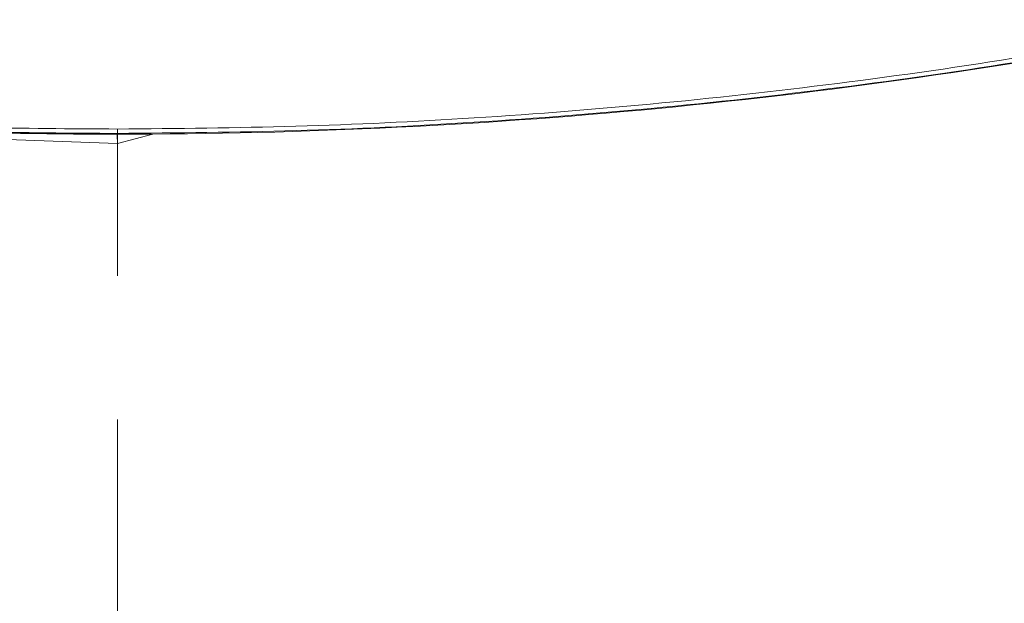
# Model space of a CAD drawing. Header units: millimetres. Extents: x 0 to 8410, y 0 to 5940.
# Tile 133 of 180: x 5420 to 5594, y 3865 to 3968. Entities that reach past the tile are written whole.
import ezdxf

# ---------------------------------------------------------------- set-up
doc = ezdxf.new("R2010")
doc.units = ezdxf.units.MM
doc.header["$LTSCALE"] = 10
doc.linetypes.add('CENTERX2', pattern=[20.32, 12.7, -2.54, 2.54, -2.54])

msp = doc.modelspace()

# ---------------------------------------------------------------- linework, layer by layer
at = {"color": 7, "linetype": 'CENTERX2', "lineweight": 0}
msp.add_line((5437.2, 2551.21), (5437.2, 4467.87), dxfattribs=at)
at = {"color": 7, "linetype": 'Continuous', "lineweight": 0}
for p, q in [((5437.2, 3946.23), (5340.9, 3949.59)), ((5443.41, 3947.89), (5437.2, 3946.23)), ((5437.2, 3946.23), (5437.2, 3946.23))]:
    msp.add_line(p, q, dxfattribs=at)
at = {"color": 8, "linetype": 'Continuous', "lineweight": 0}
msp.add_line((5437.2, 3948.01), (5437.2, 3947.87), dxfattribs=at)
at = {"color": 8, "linetype": 'Continuous', "lineweight": 0, "flags": 128}
msp.add_lwpolyline([(5437.2, 3948.78), (5437.2, 3948.61), (5437.2, 3948.46), (5437.2, 3948.33), (5437.2, 3948.22), (5437.2, 3948.13), (5437.2, 3948.07), (5437.2, 3948.03), (5437.2, 3948.01)], dxfattribs=at)
at = {"color": 7, "linetype": 'Continuous', "lineweight": 0}
for start, end in [(270, 281.28179), (267.14536, 270)]:
    msp.add_arc((5437.2, 4952.87), 1005, start, end, dxfattribs=at)
at = {"color": 8, "linetype": 'Continuous', "lineweight": 0}
for points, knots in [([(5437.2, 3948.78), (5447.72, 3948.88), (5468.75, 3949.07), (5500.88, 3950.63), (5533.54, 3953.2), (5566.73, 3956.97), (5599.85, 3961.75), (5621.79, 3965.88), (5632.77, 3967.94)], [0, 0, 0, 0, 0.160219, 0.320598, 0.490065, 0.659532, 0.829766, 1, 1, 1, 1]), ([(5632.85, 3967.18), (5621.93, 3965.12), (5600.07, 3961.01), (5566.99, 3956.22), (5533.73, 3952.45), (5500.96, 3949.86), (5468.78, 3948.29), (5447.73, 3948.1), (5437.2, 3948.01)], [0, 0, 0, 0, 0.169467, 0.338934, 0.5091691, 0.6794041, 0.8396213, 1, 1, 1, 1]), ([(5387.18, 3950.02), (5395.51, 3949.66), (5412.18, 3948.94), (5428.86, 3948.83), (5437.2, 3948.78)], [0, 0, 0, 0, 0.499842, 1, 1, 1, 1]), ([(5437.2, 3948.01), (5428.86, 3948.06), (5412.17, 3948.16), (5395.49, 3948.89), (5387.15, 3949.25)], [0, 0, 0, 0, 0.499842, 1, 1, 1, 1])]:
    msp.add_open_spline(points, degree=3, knots=knots, dxfattribs=at)
at = {"color": 7, "linetype": 'Continuous', "lineweight": 0}
msp.add_open_spline([(5437.2, 3946.23), (5437.2, 3946.24), (5437.2, 3946.26), (5437.18, 3946.55), (5437.12, 3947.17), (5437.11, 3947.75), (5437.11, 3948.04)], degree=3, knots=[0, 0, 0, 0, 0.141227, 0.431519, 0.718161, 1, 1, 1, 1], dxfattribs=at)

doc.saveas('drawing.dxf')
